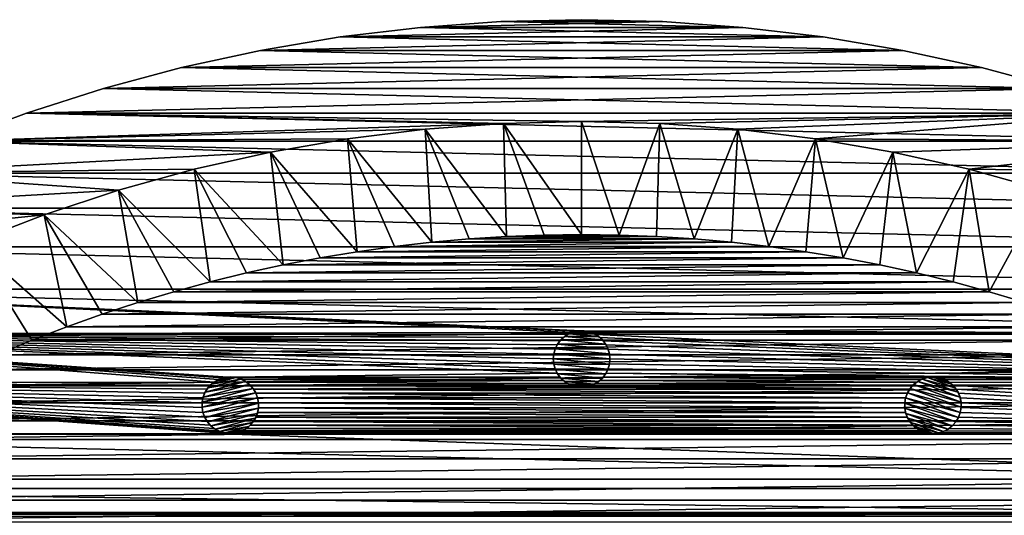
# Model space of a CAD drawing. Header units: metres. Extents: x -150 to 150, y -150 to 150.
# Tile 59 of 64: x -50 to 37, y 106 to 150. Entities that reach past the tile are written whole.
import ezdxf

# ---------------------------------------------------------------- set-up
doc = ezdxf.new("R2010")
doc.units = ezdxf.units.M
doc.layers.add('solid_P32600', color=7, linetype='CONTINUOUS')

msp = doc.modelspace()

# ---------------------------------------------------------------- linework, layer by layer
at = {"layer": 'solid_P32600'}
for points in [[(7.137652, 149.82988, 2), (-7.137652, 149.82988, 2), (-14.257286, 149.320877, 2)], [(-14.257286, 149.320877), (-14.257286, 149.320877, 2), (-7.137652, 149.82988, 2)], [(14.257286, 149.320877, 2), (7.137652, 149.82988, 2), (-14.257286, 149.320877, 2)], [(-7.137652, 149.82988), (-14.257286, 149.320877), (-7.137652, 149.82988, 2)], [(14.257286, 149.320877), (-14.257286, 149.320877), (-7.137652, 149.82988)], [(7.137652, 149.82988, 2), (0, 150, 2), (-7.137652, 149.82988, 2)], [(-7.137652, 149.82988), (-7.137652, 149.82988, 2), (0, 150, 2)], [(0, 150), (-7.137652, 149.82988), (0, 150, 2)], [(7.137652, 149.82988), (-7.137652, 149.82988), (0, 150)], [(14.257286, 149.320877), (-7.137652, 149.82988), (7.137652, 149.82988)], [(0, 150), (0, 150, 2), (7.137652, 149.82988, 2)], [(7.137652, 149.82988), (0, 150), (7.137652, 149.82988, 2)], [(7.137652, 149.82988), (7.137652, 149.82988, 2), (14.257286, 149.320877, 2)], [(14.257286, 149.320877), (7.137652, 149.82988), (14.257286, 149.320877, 2)], [(14.257286, 149.320877, 2), (-14.257286, 149.320877, 2), (-21.34824, 148.4729, 2)], [(-21.34824, 148.4729), (-21.34824, 148.4729, 2), (-14.257286, 149.320877, 2)], [(21.34824, 148.4729, 2), (14.257286, 149.320877, 2), (-21.34824, 148.4729, 2)], [(-14.257286, 149.320877), (-21.34824, 148.4729), (-14.257286, 149.320877, 2)], [(21.34824, 148.4729), (-21.34824, 148.4729), (-14.257286, 149.320877)], [(21.34824, 148.4729), (-14.257286, 149.320877), (14.257286, 149.320877)], [(14.257286, 149.320877), (14.257286, 149.320877, 2), (21.34824, 148.4729, 2)], [(21.34824, 148.4729), (14.257286, 149.320877), (21.34824, 148.4729, 2)], [(21.34824, 148.4729, 2), (-21.34824, 148.4729, 2), (-28.386127, 147.289536, 2)], [(-28.386127, 147.289536), (-28.386127, 147.289536, 2), (-21.34824, 148.4729, 2)], [(28.386127, 147.289536, 2), (21.34824, 148.4729, 2), (-28.386127, 147.289536, 2)], [(-21.34824, 148.4729), (-28.386127, 147.289536), (-21.34824, 148.4729, 2)], [(28.386127, 147.289536), (-28.386127, 147.289536), (-21.34824, 148.4729)], [(28.386127, 147.289536), (-21.34824, 148.4729), (21.34824, 148.4729)], [(21.34824, 148.4729), (21.34824, 148.4729, 2), (28.386127, 147.289536, 2)], [(28.386127, 147.289536), (21.34824, 148.4729), (28.386127, 147.289536, 2)], [(28.386127, 147.289536, 2), (-28.386127, 147.289536, 2), (-35.365265, 145.771255, 2)], [(-35.365265, 145.771255), (-35.365265, 145.771255, 2), (-28.386127, 147.289536, 2)], [(35.365265, 145.771255, 2), (28.386127, 147.289536, 2), (-35.365265, 145.771255, 2)], [(-28.386127, 147.289536), (-35.365265, 145.771255), (-28.386127, 147.289536, 2)], [(35.365265, 145.771255), (-35.365265, 145.771255), (-28.386127, 147.289536)], [(35.365265, 145.771255), (-28.386127, 147.289536), (28.386127, 147.289536)], [(28.386127, 147.289536), (28.386127, 147.289536, 2), (35.365265, 145.771255, 2)], [(35.365265, 145.771255), (28.386127, 147.289536), (35.365265, 145.771255, 2)], [(35.365265, 145.771255, 2), (-35.365265, 145.771255, 2), (-42.258408, 143.92424, 2)], [(-42.258408, 143.92424), (-42.258408, 143.92424, 2), (-35.365265, 145.771255, 2)], [(42.258408, 143.92424, 2), (35.365265, 145.771255, 2), (-42.258408, 143.92424, 2)], [(-35.365265, 145.771255), (-42.258408, 143.92424), (-35.365265, 145.771255, 2)], [(42.258408, 143.92424), (-42.258408, 143.92424), (-35.365265, 145.771255)], [(42.258408, 143.92424), (-35.365265, 145.771255), (35.365265, 145.771255)], [(35.365265, 145.771255), (35.365265, 145.771255, 2), (42.258408, 143.92424, 2)], [(42.258408, 143.92424), (35.365265, 145.771255), (42.258408, 143.92424, 2)], [(42.258408, 143.92424, 2), (-42.258408, 143.92424, 2), (-49.061657, 141.749542, 2)], [(-49.061657, 141.749542), (-49.061657, 141.749542, 2), (-42.258408, 143.92424, 2)], [(49.061657, 141.749542, 2), (42.258408, 143.92424, 2), (-49.061657, 141.749542, 2)], [(-42.258408, 143.92424), (-49.061657, 141.749542), (-42.258408, 143.92424, 2)], [(49.061657, 141.749542), (-49.061657, 141.749542), (-42.258408, 143.92424)], [(49.061657, 141.749542), (-42.258408, 143.92424), (42.258408, 143.92424)], [(-49.061657, 141.749542, 2), (-55.748329, 139.255417, 2), (-6.917855, 140.830185, 2)], [(-55.748329, 139.255417), (-55.748329, 139.255417, 2), (-49.061657, 141.749542, 2)], [(-49.061657, 141.749542), (-55.748329, 139.255417), (-49.061657, 141.749542, 2)], [(55.748329, 139.255417), (-55.748329, 139.255417), (-49.061657, 141.749542)], [(-49.061657, 141.749542, 2), (-6.917855, 140.830185, 2), (0, 140.999786, 2)], [(49.061657, 141.749542, 2), (-49.061657, 141.749542, 2), (0, 140.999786, 2)], [(55.748329, 139.255417), (-49.061657, 141.749542), (49.061657, 141.749542)], [(49.061657, 141.749542, 2), (0, 140.999786, 2), (6.917855, 140.830185, 2)], [(49.061657, 141.749542, 2), (6.917855, 140.830185, 2), (13.821163, 140.32077, 2)], [(49.061657, 141.749542, 2), (13.821163, 140.32077, 2), (20.687529, 139.47406, 2)], [(55.748329, 139.255417, 2), (49.061657, 141.749542, 2), (20.687529, 139.47406, 2)], [(-55.748329, 139.255417, 2), (-13.821163, 140.32077, 2), (-6.917855, 140.830185, 2)], [(-55.748329, 139.255417, 2), (-20.687529, 139.47406, 2), (-13.821163, 140.32077, 2)], [(-13.821163, 140.32077, 2), (-20.687529, 139.47406, 2), (-13.25362, 130.327576, 5)], [(-6.917855, 140.830185, 2), (-13.821163, 140.32077, 2), (-6.634491, 130.831894, 5)], [(-13.821163, 140.32077, 2), (-13.25362, 130.327576, 5), (-9.945638, 130.621735, 5)], [(-13.821163, 140.32077, 2), (-9.945638, 130.621735, 5), (-6.634491, 130.831894, 5)], [(0, 140.999786, 2), (-6.917855, 140.830185, 2), (0, 130.999741, 5)], [(-6.917855, 140.830185, 2), (-6.634491, 130.831894, 5), (-3.320379, 130.957779, 5)], [(-6.917855, 140.830185, 2), (-3.320379, 130.957779, 5), (0, 130.999741, 5)], [(0, 140.999786, 2), (0, 130.999741, 5), (3.320379, 130.957779, 5)], [(6.917855, 140.830185, 2), (0, 140.999786, 2), (3.320379, 130.957779, 5)], [(6.917855, 140.830185, 2), (3.320379, 130.957779, 5), (6.634491, 130.831894, 5)], [(6.917855, 140.830185, 2), (6.634491, 130.831894, 5), (9.945638, 130.621735, 5)], [(13.821163, 140.32077, 2), (6.917855, 140.830185, 2), (9.945638, 130.621735, 5)], [(13.821163, 140.32077, 2), (9.945638, 130.621735, 5), (13.25362, 130.327576, 5)], [(13.821163, 140.32077, 2), (13.25362, 130.327576, 5), (16.552084, 129.950012, 5)], [(20.687529, 139.47406, 2), (13.821163, 140.32077, 2), (16.552084, 129.950012, 5)], [(-55.748329, 139.255417, 2), (-27.509048, 138.290298, 2), (-20.687529, 139.47406, 2)], [(-20.687529, 139.47406, 2), (-27.509048, 138.290298, 2), (-19.835722, 129.489517, 5)], [(-20.687529, 139.47406, 2), (-19.835722, 129.489517, 5), (-16.552084, 129.950012, 5)], [(-20.687529, 139.47406, 2), (-16.552084, 129.950012, 5), (-13.25362, 130.327576, 5)], [(20.687529, 139.47406, 2), (16.552084, 129.950012, 5), (19.835722, 129.489517, 5)], [(20.687529, 139.47406, 2), (19.835722, 129.489517, 5), (23.109776, 128.945267, 5)], [(27.509048, 138.290298, 2), (20.687529, 139.47406, 2), (23.109776, 128.945267, 5)], [(55.748329, 139.255417, 2), (20.687529, 139.47406, 2), (27.509048, 138.290298, 2)], [(-55.748329, 139.255417, 2), (-62.313263, 136.444305, 2), (-27.509048, 138.290298, 2)], [(62.313263, 136.444305), (-62.313263, 136.444305), (-55.748329, 139.255417)], [(62.313263, 136.444305), (-55.748329, 139.255417), (55.748329, 139.255417)], [(55.748329, 139.255417, 2), (27.509048, 138.290298, 2), (34.258606, 136.774689, 2)], [(62.313263, 136.444305, 2), (55.748329, 139.255417, 2), (34.258606, 136.774689, 2)], [(-62.313263, 136.444305, 2), (-34.258606, 136.774689, 2), (-27.509048, 138.290298, 2)], [(-27.509048, 138.290298, 2), (-34.258606, 136.774689, 2), (-26.371174, 128.317978, 5)], [(-27.509048, 138.290298, 2), (-26.371174, 128.317978, 5), (-23.109776, 128.945267, 5)], [(-27.509048, 138.290298, 2), (-23.109776, 128.945267, 5), (-19.835722, 129.489517, 5)], [(27.509048, 138.290298, 2), (23.109776, 128.945267, 5), (26.371174, 128.317978, 5)], [(27.509048, 138.290298, 2), (26.371174, 128.317978, 5), (29.613651, 127.608864, 5)], [(34.258606, 136.774689, 2), (27.509048, 138.290298, 2), (29.613651, 127.608864, 5)], [(-62.313263, 136.444305, 2), (-40.931675, 134.928024, 2), (-34.258606, 136.774689, 2)], [(-34.258606, 136.774689, 2), (-40.931675, 134.928024, 2), (-32.83379, 126.818466, 5)], [(-34.258606, 136.774689, 2), (-32.83379, 126.818466, 5), (-29.613651, 127.608864, 5)], [(-34.258606, 136.774689, 2), (-29.613651, 127.608864, 5), (-26.371174, 128.317978, 5)], [(34.258606, 136.774689, 2), (29.613651, 127.608864, 5), (32.83379, 126.818466, 5)], [(34.258606, 136.774689, 2), (32.83379, 126.818466, 5), (36.03688, 125.945541, 5)], [(40.931675, 134.928024, 2), (34.258606, 136.774689, 2), (36.03688, 125.945541, 5)], [(62.313263, 136.444305, 2), (34.258606, 136.774689, 2), (40.931675, 134.928024, 2)], [(-62.313263, 136.444305, 2), (-68.733551, 133.325317, 2), (-40.931675, 134.928024, 2)], [(68.733551, 133.325317), (-68.733551, 133.325317), (-62.313263, 136.444305)], [(68.733551, 133.325317), (-62.313263, 136.444305), (62.313263, 136.444305)], [(-68.733551, 133.325317, 2), (-47.500198, 132.757996, 2), (-40.931675, 134.928024, 2)], [(-40.931675, 134.928024, 2), (-47.500198, 132.757996, 2), (-39.217995, 124.991608, 5)], [(-40.931675, 134.928024, 2), (-39.217995, 124.991608, 5), (-36.03688, 125.945541, 5)], [(-40.931675, 134.928024, 2), (-36.03688, 125.945541, 5), (-32.83379, 126.818466, 5)], [(40.931675, 134.928024, 2), (36.03688, 125.945541, 5), (39.217995, 124.991608, 5)], [(-68.733551, 133.325317, 2), (-75, 129.903809, 2), (-47.500198, 132.757996, 2)], [(75, 129.903809), (-75, 129.903809), (-68.733551, 133.325317)], [(75, 129.903809), (-68.733551, 133.325317), (68.733551, 133.325317)], [(-75, 129.903809, 2), (-53.959637, 130.266449, 2), (-47.500198, 132.757996, 2)], [(-47.500198, 132.757996, 2), (-53.959637, 130.266449, 2), (-45.495251, 122.846039, 5)], [(-47.500198, 132.757996, 2), (-45.495251, 122.846039, 5), (-42.37101, 123.958443, 5)], [(-47.500198, 132.757996, 2), (-42.37101, 123.958443, 5), (-39.217995, 124.991608, 5)], [(9.945638, 130.621735, 5), (-9.945638, 130.621735, 5), (-13.25362, 130.327576, 5)], [(13.25362, 130.327576, 5), (9.945638, 130.621735, 5), (-13.25362, 130.327576, 5)], [(6.634491, 130.831894, 5), (-6.634491, 130.831894, 5), (-9.945638, 130.621735, 5)], [(9.945638, 130.621735, 5), (6.634491, 130.831894, 5), (-9.945638, 130.621735, 5)], [(3.320379, 130.957779, 5), (-3.320379, 130.957779, 5), (-6.634491, 130.831894, 5)], [(6.634491, 130.831894, 5), (3.320379, 130.957779, 5), (-6.634491, 130.831894, 5)], [(3.320379, 130.957779, 5), (0, 130.999741, 5), (-3.320379, 130.957779, 5)], [(81.096329, 126.18766), (-81.096329, 126.18766), (-75, 129.903809)], [(81.096329, 126.18766), (-75, 129.903809), (75, 129.903809)], [(-53.959637, 130.266449, 2), (-51.662205, 120.382645, 5), (-48.594234, 121.653336, 5)], [(-53.959637, 130.266449, 2), (-48.594234, 121.653336, 5), (-45.495251, 122.846039, 5)], [(16.552084, 129.950012, 5), (-16.552084, 129.950012, 5), (-19.835722, 129.489517, 5)], [(19.835722, 129.489517, 5), (16.552084, 129.950012, 5), (-19.835722, 129.489517, 5)], [(13.25362, 130.327576, 5), (-13.25362, 130.327576, 5), (-16.552084, 129.950012, 5)], [(16.552084, 129.950012, 5), (13.25362, 130.327576, 5), (-16.552084, 129.950012, 5)], [(23.109776, 128.945267, 5), (-23.109776, 128.945267, 5), (-26.371174, 128.317978, 5)], [(26.371174, 128.317978, 5), (23.109776, 128.945267, 5), (-26.371174, 128.317978, 5)], [(19.835722, 129.489517, 5), (-19.835722, 129.489517, 5), (-23.109776, 128.945267, 5)], [(23.109776, 128.945267, 5), (19.835722, 129.489517, 5), (-23.109776, 128.945267, 5)], [(26.371174, 128.317978, 5), (-26.371174, 128.317978, 5), (-29.613651, 127.608864, 5)], [(29.613651, 127.608864, 5), (26.371174, 128.317978, 5), (-29.613651, 127.608864, 5)], [(29.613651, 127.608864, 5), (-29.613651, 127.608864, 5), (-32.83379, 126.818466, 5)], [(32.83379, 126.818466, 5), (29.613651, 127.608864, 5), (-32.83379, 126.818466, 5)], [(32.83379, 126.818466, 5), (-32.83379, 126.818466, 5), (-36.03688, 125.945541, 5)], [(36.03688, 125.945541, 5), (32.83379, 126.818466, 5), (-36.03688, 125.945541, 5)], [(-0.854756, 122.348419), (-87.007607, 122.187027), (-81.096329, 126.18766)], [(87.007607, 122.187027), (-81.096329, 126.18766), (81.096329, 126.18766)], [(0, 122.499138), (-81.096329, 126.18766), (87.007607, 122.187027)], [(-0.43412, 122.462021), (-0.854756, 122.348419), (-81.096329, 126.18766)], [(0, 122.499138), (-0.43412, 122.462021), (-81.096329, 126.18766)], [(36.03688, 125.945541, 5), (-36.03688, 125.945541, 5), (-39.217995, 124.991608, 5)], [(39.217995, 124.991608, 5), (36.03688, 125.945541, 5), (-39.217995, 124.991608, 5)], [(39.217995, 124.991608, 5), (-39.217995, 124.991608, 5), (-42.37101, 123.958443, 5)], [(42.37101, 123.958443, 5), (39.217995, 124.991608, 5), (-42.37101, 123.958443, 5)], [(42.37101, 123.958443, 5), (-42.37101, 123.958443, 5), (-45.495251, 122.846039, 5)], [(45.495251, 122.846039, 5), (42.37101, 123.958443, 5), (-45.495251, 122.846039, 5)], [(45.495251, 122.846039, 5), (-45.495251, 122.846039, 5), (-48.594234, 121.653336, 5)], [(48.594234, 121.653336, 5), (45.495251, 122.846039, 5), (-48.594234, 121.653336, 5)], [(-32.491734, 117.958275), (-92.724564, 117.907181), (-87.007607, 122.187027)], [(-0.854756, 122.348419), (-1.25, 122.165062), (-87.007607, 122.187027)], [(-32.11483, 118.176872), (-32.491734, 117.958275), (-87.007607, 122.187027)], [(-31.705111, 118.325081), (-32.11483, 118.176872), (-87.007607, 122.187027)], [(-31.276175, 118.401588), (-31.705111, 118.325081), (-87.007607, 122.187027)], [(-2.164318, 118.750427), (-31.276175, 118.401588), (-87.007607, 122.187027)], [(-2.460035, 120.440414), (-2.5, 120), (-87.007607, 122.187027)], [(-2.460035, 119.559586), (-87.007607, 122.187027), (-2.5, 120)], [(-2.349231, 120.855049), (-2.460035, 120.440414), (-87.007607, 122.187027)], [(-2.164318, 121.249573), (-2.349231, 120.855049), (-87.007607, 122.187027)], [(-1.915111, 121.606972), (-2.164318, 121.249573), (-87.007607, 122.187027)], [(-1.606416, 121.914452), (-1.915111, 121.606972), (-87.007607, 122.187027)], [(-1.25, 122.165062), (-1.606416, 121.914452), (-87.007607, 122.187027)], [(-2.349231, 119.144951), (-2.164318, 118.750427), (-87.007607, 122.187027)], [(-2.460035, 119.559586), (-2.349231, 119.144951), (-87.007607, 122.187027)], [(-1.845996, 121.685562, -2.5), (-1.915111, 121.606972), (-1.606416, 121.914452)], [(-1.845996, 121.685562, -2.5), (-1.606416, 121.914452), (-1.507266, 121.993095, -2.5)], [(-1.845996, 121.685562, -2.5), (-1.507266, 121.993095, -2.5), (1.845996, 121.685562, -2.5)], [(-1.507266, 121.993095, -2.5), (-1.606416, 121.914452), (-1.25, 122.165062)], [(-1.507266, 121.993095, -2.5), (-1.25, 122.165062), (-1.112003, 122.238556, -2.5)], [(-1.507266, 121.993095, -2.5), (-1.112003, 122.238556, -2.5), (1.507266, 121.993095, -2.5)], [(-1.507266, 121.993095, -2.5), (1.507266, 121.993095, -2.5), (1.845996, 121.685562, -2.5)], [(-1.112003, 122.238556, -2.5), (-1.25, 122.165062), (-0.854756, 122.348419)], [(-1.112003, 122.238556, -2.5), (-0.854756, 122.348419), (-0.685996, 122.403053, -2.5)], [(-1.112003, 122.238556, -2.5), (-0.685996, 122.403053, -2.5), (1.112003, 122.238556, -2.5)], [(-1.112003, 122.238556, -2.5), (1.112003, 122.238556, -2.5), (1.507266, 121.993095, -2.5)], [(-0.685996, 122.403053, -2.5), (-0.854756, 122.348419), (-0.43412, 122.462021)], [(-0.685996, 122.403053, -2.5), (-0.43412, 122.462021), (-0.228191, 122.488853, -2.5)], [(-0.685996, 122.403053, -2.5), (-0.228191, 122.488853, -2.5), (0.685996, 122.403053, -2.5)], [(-0.685996, 122.403053, -2.5), (0.685996, 122.403053, -2.5), (1.112003, 122.238556, -2.5)], [(-0.228191, 122.488853, -2.5), (-0.43412, 122.462021), (0, 122.499138)], [(-0.228191, 122.488853, -2.5), (0, 122.499138), (0.228191, 122.488853, -2.5)], [(-0.228191, 122.488853, -2.5), (0.228191, 122.488853, -2.5), (0.685996, 122.403053, -2.5)], [(0.43412, 122.462021), (0, 122.499138), (87.007607, 122.187027)], [(0.228191, 122.488853, -2.5), (0, 122.499138), (0.43412, 122.462021)], [(0.228191, 122.488853, -2.5), (0.43412, 122.462021), (0.685996, 122.403053, -2.5)], [(0.854756, 122.348419), (0.43412, 122.462021), (87.007607, 122.187027)], [(0.685996, 122.403053, -2.5), (0.43412, 122.462021), (0.854756, 122.348419)], [(0.685996, 122.403053, -2.5), (0.854756, 122.348419), (1.112003, 122.238556, -2.5)], [(1.25, 122.165062), (0.854756, 122.348419), (87.007607, 122.187027)], [(1.112003, 122.238556, -2.5), (0.854756, 122.348419), (1.25, 122.165062)], [(1.112003, 122.238556, -2.5), (1.25, 122.165062), (1.507266, 121.993095, -2.5)], [(1.25, 122.165062), (87.007607, 122.187027), (92.724564, 117.907181)], [(1.606416, 121.914452), (1.25, 122.165062), (92.724564, 117.907181)], [(1.507266, 121.993095, -2.5), (1.25, 122.165062), (1.606416, 121.914452)], [(1.507266, 121.993095, -2.5), (1.606416, 121.914452), (1.845996, 121.685562, -2.5)], [(1.915111, 121.606972), (1.606416, 121.914452), (92.724564, 117.907181)], [(1.845996, 121.685562, -2.5), (1.606416, 121.914452), (1.915111, 121.606972)], [(48.594234, 121.653336, 5), (-48.594234, 121.653336, 5), (-51.662205, 120.382645, 5)], [(51.662205, 120.382645, 5), (48.594234, 121.653336, 5), (-51.662205, 120.382645, 5)], [(-2.330627, 120.904465, -2.5), (-2.349231, 120.855049), (-2.164318, 121.249573)], [(-2.330627, 120.904465, -2.5), (-2.164318, 121.249573), (-2.125021, 121.314468, -2.5)], [(-2.330627, 120.904465, -2.5), (-2.125021, 121.314468, -2.5), (2.330627, 120.904465, -2.5)], [(-2.125021, 121.314468, -2.5), (-2.164318, 121.249573), (-1.915111, 121.606972)], [(-2.125021, 121.314468, -2.5), (-1.915111, 121.606972), (-1.845996, 121.685562, -2.5)], [(-2.125021, 121.314468, -2.5), (-1.845996, 121.685562, -2.5), (2.125021, 121.314468, -2.5)], [(-2.125021, 121.314468, -2.5), (2.125021, 121.314468, -2.5), (2.330627, 120.904465, -2.5)], [(-1.845996, 121.685562, -2.5), (1.845996, 121.685562, -2.5), (2.125021, 121.314468, -2.5)], [(1.845996, 121.685562, -2.5), (1.915111, 121.606972), (2.125021, 121.314468, -2.5)], [(2.164318, 121.249573), (1.915111, 121.606972), (92.724564, 117.907181)], [(2.125021, 121.314468, -2.5), (1.915111, 121.606972), (2.164318, 121.249573)], [(2.125021, 121.314468, -2.5), (2.164318, 121.249573), (2.330627, 120.904465, -2.5)], [(2.349231, 120.855049), (2.164318, 121.249573), (92.724564, 117.907181)], [(2.330627, 120.904465, -2.5), (2.164318, 121.249573), (2.349231, 120.855049)], [(51.662205, 120.382645, 5), (-51.662205, 120.382645, 5), (-54.693295, 119.036308, 5)], [(54.693295, 119.036308, 5), (51.662205, 120.382645, 5), (-54.693295, 119.036308, 5)], [(-2.454248, 120.468361, -2.5), (-2.5, 120, -2.5), (-2.460035, 120.440414)], [(-2.454248, 120.468361, -2.5), (2.5, 120, -2.5), (-2.5, 120, -2.5)], [(-2.5, 120, -2.5), (-2.5, 120), (-2.460035, 120.440414)], [(-2.454248, 120.468361, -2.5), (-2.460035, 120.440414), (-2.349231, 120.855049)], [(-2.454248, 120.468361, -2.5), (-2.349231, 120.855049), (-2.330627, 120.904465, -2.5)], [(-2.454248, 120.468361, -2.5), (-2.330627, 120.904465, -2.5), (2.454248, 120.468361, -2.5)], [(-2.454248, 120.468361, -2.5), (2.454248, 120.468361, -2.5), (2.5, 120, -2.5)], [(-2.330627, 120.904465, -2.5), (2.330627, 120.904465, -2.5), (2.454248, 120.468361, -2.5)], [(2.330627, 120.904465, -2.5), (2.349231, 120.855049), (2.454248, 120.468361, -2.5)], [(2.460035, 120.440414), (2.349231, 120.855049), (92.724564, 117.907181)], [(2.454248, 120.468361, -2.5), (2.349231, 120.855049), (2.460035, 120.440414)], [(2.454248, 120.468361, -2.5), (2.460035, 120.440414), (2.5, 120)], [(2.454248, 120.468361, -2.5), (2.5, 120), (2.5, 120, -2.5)], [(2.5, 120), (2.460035, 120.440414), (92.724564, 117.907181)], [(-2.454248, 119.531639, -2.5), (-2.460035, 119.559586), (-2.5, 120)], [(-2.454248, 119.531639, -2.5), (-2.5, 120), (-2.5, 120, -2.5)], [(2.454248, 119.531639, -2.5), (-2.454248, 119.531639, -2.5), (-2.5, 120, -2.5)], [(2.5, 120, -2.5), (2.454248, 119.531639, -2.5), (-2.5, 120, -2.5)], [(-2.454248, 119.531639, -2.5), (-2.349231, 119.144951), (-2.460035, 119.559586)], [(-2.330627, 119.095535, -2.5), (-2.349231, 119.144951), (-2.454248, 119.531639, -2.5)], [(2.330627, 119.095535, -2.5), (-2.330627, 119.095535, -2.5), (-2.454248, 119.531639, -2.5)], [(2.454248, 119.531639, -2.5), (2.330627, 119.095535, -2.5), (-2.454248, 119.531639, -2.5)], [(2.454248, 119.531639, -2.5), (2.349231, 119.144951), (2.330627, 119.095535, -2.5)], [(2.349231, 119.144951), (2.460035, 119.559586), (92.724564, 117.907181)], [(2.454248, 119.531639, -2.5), (2.460035, 119.559586), (2.349231, 119.144951)], [(2.5, 120, -2.5), (2.460035, 119.559586), (2.454248, 119.531639, -2.5)], [(2.460035, 119.559586), (2.5, 120), (92.724564, 117.907181)], [(2.5, 120, -2.5), (2.5, 120), (2.460035, 119.559586)], [(54.693295, 119.036308, 5), (-54.693295, 119.036308, 5), (-57.690098, 117.612961, 5)], [(57.690098, 117.612961, 5), (54.693295, 119.036308, 5), (-57.690098, 117.612961, 5)], [(-32.342865, 118.054726, -2.5), (-31.01762, 118.409821, -2.5), (-30.563553, 118.361183, -2.5)], [(-32.342865, 118.054726, -2.5), (-31.922863, 118.256081, -2.5), (-31.01762, 118.409821, -2.5)], [(-31.922863, 118.256081, -2.5), (-31.482031, 118.374207, -2.5), (-31.01762, 118.409821, -2.5)], [(-31.482031, 118.374207, -2.5), (-31.705111, 118.325081), (-31.276175, 118.401588)], [(-31.482031, 118.374207, -2.5), (-31.276175, 118.401588), (-31.01762, 118.409821, -2.5)], [(-2.164318, 118.750427), (-1.915111, 118.393028), (-31.276175, 118.401588)], [(-31.01762, 118.409821, -2.5), (-31.276175, 118.401588), (-30.840471, 118.400726)], [(-1.915111, 118.393028), (-30.840471, 118.400726), (-31.276175, 118.401588)], [(-31.01762, 118.409821, -2.5), (-30.840471, 118.400726), (-30.563553, 118.361183, -2.5)], [(-1.915111, 118.393028), (-30.411238, 118.325912), (-30.840471, 118.400726)], [(-30.563553, 118.361183, -2.5), (-30.840471, 118.400726), (-30.411238, 118.325912)], [(-1.915111, 118.393028), (-1.606416, 118.085548), (-30.411238, 118.325912)], [(-2.330627, 119.095535, -2.5), (-2.164318, 118.750427), (-2.349231, 119.144951)], [(-2.125021, 118.685532, -2.5), (-2.164318, 118.750427), (-2.330627, 119.095535, -2.5)], [(2.125021, 118.685532, -2.5), (-2.125021, 118.685532, -2.5), (-2.330627, 119.095535, -2.5)], [(2.330627, 119.095535, -2.5), (2.125021, 118.685532, -2.5), (-2.330627, 119.095535, -2.5)], [(-2.125021, 118.685532, -2.5), (-1.915111, 118.393028), (-2.164318, 118.750427)], [(-1.845996, 118.314438, -2.5), (-1.915111, 118.393028), (-2.125021, 118.685532, -2.5)], [(1.845996, 118.314438, -2.5), (-1.845996, 118.314438, -2.5), (-2.125021, 118.685532, -2.5)], [(2.125021, 118.685532, -2.5), (1.845996, 118.314438, -2.5), (-2.125021, 118.685532, -2.5)], [(-1.845996, 118.314438, -2.5), (-1.606416, 118.085548), (-1.915111, 118.393028)], [(30.002104, 118.176086), (1.606416, 118.085548), (1.915111, 118.393028)], [(1.845996, 118.314438, -2.5), (1.915111, 118.393028), (1.606416, 118.085548)], [(2.125021, 118.685532, -2.5), (1.915111, 118.393028), (1.845996, 118.314438, -2.5)], [(30.840471, 118.400726), (1.915111, 118.393028), (2.164318, 118.750427)], [(2.125021, 118.685532, -2.5), (2.164318, 118.750427), (1.915111, 118.393028)], [(30.840471, 118.400726), (30.411238, 118.325912), (1.915111, 118.393028)], [(30.411238, 118.325912), (30.002104, 118.176086), (1.915111, 118.393028)], [(2.330627, 119.095535, -2.5), (2.164318, 118.750427), (2.125021, 118.685532, -2.5)], [(2.164318, 118.750427), (2.349231, 119.144951), (92.724564, 117.907181)], [(2.330627, 119.095535, -2.5), (2.349231, 119.144951), (2.164318, 118.750427)], [(31.276175, 118.401588), (2.164318, 118.750427), (92.724564, 117.907181)], [(31.276175, 118.401588), (30.840471, 118.400726), (2.164318, 118.750427)], [(30.563553, 118.361183, -2.5), (30.411238, 118.325912), (30.840471, 118.400726)], [(30.563553, 118.361183, -2.5), (30.840471, 118.400726), (31.01762, 118.409821, -2.5)], [(30.563553, 118.361183, -2.5), (31.01762, 118.409821, -2.5), (32.711781, 117.785568, -2.5)], [(31.01762, 118.409821, -2.5), (30.840471, 118.400726), (31.276175, 118.401588)], [(31.01762, 118.409821, -2.5), (31.276175, 118.401588), (31.482031, 118.374207, -2.5)], [(31.01762, 118.409821, -2.5), (32.342865, 118.054726, -2.5), (32.711781, 117.785568, -2.5)], [(31.01762, 118.409821, -2.5), (31.482031, 118.374207, -2.5), (32.342865, 118.054726, -2.5)], [(31.705111, 118.325081), (31.276175, 118.401588), (92.724564, 117.907181)], [(31.482031, 118.374207, -2.5), (31.276175, 118.401588), (31.705111, 118.325081)], [(-31.2761, 113.421471), (-98.227875, 113.363411), (-92.724564, 117.907181)], [(-32.491734, 117.958275), (-32.826054, 117.678864), (-92.724564, 117.907181)], [(-33.548485, 115.699806), (-33.473099, 115.264053), (-92.724564, 117.907181)], [(-33.320507, 114.848984), (-92.724564, 117.907181), (-33.473099, 115.264053)], [(-33.548771, 116.12899), (-33.548485, 115.699806), (-92.724564, 117.907181)], [(-33.472267, 116.557922), (-33.548771, 116.12899), (-92.724564, 117.907181)], [(-33.324055, 116.967644), (-33.472267, 116.557922), (-92.724564, 117.907181)], [(-33.105461, 117.344543), (-33.324055, 116.967644), (-92.724564, 117.907181)], [(-32.826054, 117.678864), (-33.105461, 117.344543), (-92.724564, 117.907181)], [(-31.705334, 113.496284), (-31.2761, 113.421471), (-92.724564, 117.907181)], [(-32.114468, 113.646111), (-31.705334, 113.496284), (-92.724564, 117.907181)], [(-32.492226, 113.86322), (-32.114468, 113.646111), (-92.724564, 117.907181)], [(-32.825443, 114.143944), (-32.492226, 113.86322), (-92.724564, 117.907181)], [(-33.106167, 114.477158), (-32.825443, 114.143944), (-92.724564, 117.907181)], [(-33.320507, 114.848984), (-33.106167, 114.477158), (-92.724564, 117.907181)], [(57.690098, 117.612961, 5), (-57.690098, 117.612961, 5), (-60.652912, 116.112701, 5)], [(60.652912, 116.112701, 5), (57.690098, 117.612961, 5), (-60.652912, 116.112701, 5)], [(-33.451107, 116.630783, -2.5), (-29.345882, 117.730774, -2.5), (-29.041164, 117.387955, -2.5)], [(-33.451107, 116.630783, -2.5), (-33.277637, 117.061447, -2.5), (-29.345882, 117.730774, -2.5)], [(-33.277637, 117.061447, -2.5), (-29.711447, 118.017006, -2.5), (-29.345882, 117.730774, -2.5)], [(-33.277637, 117.061447, -2.5), (-33.030041, 117.446167, -2.5), (-29.711447, 118.017006, -2.5)], [(-33.030041, 117.446167, -2.5), (-33.105461, 117.344543), (-32.826054, 117.678864)], [(-33.030041, 117.446167, -2.5), (-30.118229, 118.226387, -2.5), (-29.711447, 118.017006, -2.5)], [(-33.030041, 117.446167, -2.5), (-32.711781, 117.785568, -2.5), (-30.118229, 118.226387, -2.5)], [(-33.030041, 117.446167, -2.5), (-32.826054, 117.678864), (-32.711781, 117.785568, -2.5)], [(-32.711781, 117.785568, -2.5), (-32.826054, 117.678864), (-32.491734, 117.958275)], [(-32.711781, 117.785568, -2.5), (-30.563553, 118.361183, -2.5), (-30.118229, 118.226387, -2.5)], [(-32.711781, 117.785568, -2.5), (-32.342865, 118.054726, -2.5), (-30.563553, 118.361183, -2.5)], [(-32.711781, 117.785568, -2.5), (-32.491734, 117.958275), (-32.342865, 118.054726, -2.5)], [(-32.342865, 118.054726, -2.5), (-32.491734, 117.958275), (-32.11483, 118.176872)], [(-32.342865, 118.054726, -2.5), (-32.11483, 118.176872), (-31.922863, 118.256081, -2.5)], [(-31.922863, 118.256081, -2.5), (-32.11483, 118.176872), (-31.705111, 118.325081)], [(-31.922863, 118.256081, -2.5), (-31.705111, 118.325081), (-31.482031, 118.374207, -2.5)], [(-30.563553, 118.361183, -2.5), (-30.411238, 118.325912), (-30.118229, 118.226387, -2.5)], [(-1.606416, 118.085548), (-30.002104, 118.176086), (-30.411238, 118.325912)], [(-30.118229, 118.226387, -2.5), (-30.411238, 118.325912), (-30.002104, 118.176086)], [(-30.118229, 118.226387, -2.5), (-30.002104, 118.176086), (-29.711447, 118.017006, -2.5)], [(-1.606416, 118.085548), (-29.624344, 117.958977), (-30.002104, 118.176086)], [(-29.711447, 118.017006, -2.5), (-30.002104, 118.176086), (-29.624344, 117.958977)], [(-29.711447, 118.017006, -2.5), (-29.624344, 117.958977), (-29.345882, 117.730774, -2.5)], [(-1.606416, 118.085548), (-1.25, 117.834938), (-29.624344, 117.958977)], [(-1.25, 117.834938), (-29.291128, 117.678261), (-29.624344, 117.958977)], [(-29.345882, 117.730774, -2.5), (-29.624344, 117.958977), (-29.291128, 117.678261)], [(-29.345882, 117.730774, -2.5), (-29.291128, 117.678261), (-29.041164, 117.387955, -2.5)], [(-1.25, 117.834938), (-0.854756, 117.651581), (-29.291128, 117.678261)], [(0, 117.500862), (-29.010405, 117.345039), (-29.291128, 117.678261)], [(-29.041164, 117.387955, -2.5), (-29.291128, 117.678261), (-29.010405, 117.345039)], [(-0.43412, 117.537979), (0, 117.500862), (-29.291128, 117.678261)], [(-0.854756, 117.651581), (-0.43412, 117.537979), (-29.291128, 117.678261)], [(-1.507266, 118.006905, -2.5), (-1.606416, 118.085548), (-1.845996, 118.314438, -2.5)], [(1.507266, 118.006905, -2.5), (-1.507266, 118.006905, -2.5), (-1.845996, 118.314438, -2.5)], [(1.845996, 118.314438, -2.5), (1.507266, 118.006905, -2.5), (-1.845996, 118.314438, -2.5)], [(-1.507266, 118.006905, -2.5), (-1.25, 117.834938), (-1.606416, 118.085548)], [(-1.112003, 117.761444, -2.5), (-1.25, 117.834938), (-1.507266, 118.006905, -2.5)], [(1.112003, 117.761444, -2.5), (-1.112003, 117.761444, -2.5), (-1.507266, 118.006905, -2.5)], [(1.507266, 118.006905, -2.5), (1.112003, 117.761444, -2.5), (-1.507266, 118.006905, -2.5)], [(-1.112003, 117.761444, -2.5), (-0.854756, 117.651581), (-1.25, 117.834938)], [(-0.685996, 117.596947, -2.5), (-0.854756, 117.651581), (-1.112003, 117.761444, -2.5)], [(0.685996, 117.596947, -2.5), (-0.685996, 117.596947, -2.5), (-1.112003, 117.761444, -2.5)], [(1.112003, 117.761444, -2.5), (0.685996, 117.596947, -2.5), (-1.112003, 117.761444, -2.5)], [(-0.685996, 117.596947, -2.5), (-0.43412, 117.537979), (-0.854756, 117.651581)], [(-0.228191, 117.511147, -2.5), (-0.43412, 117.537979), (-0.685996, 117.596947, -2.5)], [(0.228191, 117.511147, -2.5), (-0.228191, 117.511147, -2.5), (-0.685996, 117.596947, -2.5)], [(0.685996, 117.596947, -2.5), (0.228191, 117.511147, -2.5), (-0.685996, 117.596947, -2.5)], [(-0.228191, 117.511147, -2.5), (0, 117.500862), (-0.43412, 117.537979)], [(0.228191, 117.511147, -2.5), (0, 117.500862), (-0.228191, 117.511147, -2.5)], [(29.010405, 117.345039), (0, 117.500862), (0.43412, 117.537979)], [(0.228191, 117.511147, -2.5), (0.43412, 117.537979), (0, 117.500862)], [(0.685996, 117.596947, -2.5), (0.43412, 117.537979), (0.228191, 117.511147, -2.5)], [(29.010405, 117.345039), (0.43412, 117.537979), (0.854756, 117.651581)], [(0.685996, 117.596947, -2.5), (0.854756, 117.651581), (0.43412, 117.537979)], [(1.112003, 117.761444, -2.5), (0.854756, 117.651581), (0.685996, 117.596947, -2.5)], [(29.291128, 117.678261), (0.854756, 117.651581), (1.25, 117.834938)], [(1.112003, 117.761444, -2.5), (1.25, 117.834938), (0.854756, 117.651581)], [(29.291128, 117.678261), (29.010405, 117.345039), (0.854756, 117.651581)], [(1.507266, 118.006905, -2.5), (1.25, 117.834938), (1.112003, 117.761444, -2.5)], [(29.624344, 117.958977), (1.25, 117.834938), (1.606416, 118.085548)], [(1.507266, 118.006905, -2.5), (1.606416, 118.085548), (1.25, 117.834938)], [(29.624344, 117.958977), (29.291128, 117.678261), (1.25, 117.834938)], [(1.845996, 118.314438, -2.5), (1.606416, 118.085548), (1.507266, 118.006905, -2.5)], [(30.002104, 118.176086), (29.624344, 117.958977), (1.606416, 118.085548)], [(29.041164, 117.387955, -2.5), (29.010405, 117.345039), (29.291128, 117.678261)], [(29.041164, 117.387955, -2.5), (29.291128, 117.678261), (29.345882, 117.730774, -2.5)], [(29.041164, 117.387955, -2.5), (29.345882, 117.730774, -2.5), (33.543591, 116.181534, -2.5)], [(29.345882, 117.730774, -2.5), (29.291128, 117.678261), (29.624344, 117.958977)], [(29.345882, 117.730774, -2.5), (29.624344, 117.958977), (29.711447, 118.017006, -2.5)], [(29.345882, 117.730774, -2.5), (29.711447, 118.017006, -2.5), (33.451107, 116.630783, -2.5)], [(29.345882, 117.730774, -2.5), (33.451107, 116.630783, -2.5), (33.543591, 116.181534, -2.5)], [(29.711447, 118.017006, -2.5), (29.624344, 117.958977), (30.002104, 118.176086)], [(29.711447, 118.017006, -2.5), (30.002104, 118.176086), (30.118229, 118.226387, -2.5)], [(29.711447, 118.017006, -2.5), (30.118229, 118.226387, -2.5), (33.277637, 117.061447, -2.5)], [(29.711447, 118.017006, -2.5), (33.277637, 117.061447, -2.5), (33.451107, 116.630783, -2.5)], [(30.118229, 118.226387, -2.5), (30.002104, 118.176086), (30.411238, 118.325912)], [(30.118229, 118.226387, -2.5), (30.411238, 118.325912), (30.563553, 118.361183, -2.5)], [(30.118229, 118.226387, -2.5), (30.563553, 118.361183, -2.5), (33.030041, 117.446167, -2.5)], [(30.118229, 118.226387, -2.5), (33.030041, 117.446167, -2.5), (33.277637, 117.061447, -2.5)], [(30.563553, 118.361183, -2.5), (32.711781, 117.785568, -2.5), (33.030041, 117.446167, -2.5)], [(31.482031, 118.374207, -2.5), (31.705111, 118.325081), (31.922863, 118.256081, -2.5)], [(31.482031, 118.374207, -2.5), (31.922863, 118.256081, -2.5), (32.342865, 118.054726, -2.5)], [(32.11483, 118.176872), (31.705111, 118.325081), (92.724564, 117.907181)], [(31.922863, 118.256081, -2.5), (31.705111, 118.325081), (32.11483, 118.176872)], [(31.922863, 118.256081, -2.5), (32.11483, 118.176872), (32.342865, 118.054726, -2.5)], [(32.491734, 117.958275), (32.11483, 118.176872), (92.724564, 117.907181)], [(32.342865, 118.054726, -2.5), (32.11483, 118.176872), (32.491734, 117.958275)], [(32.342865, 118.054726, -2.5), (32.491734, 117.958275), (32.711781, 117.785568, -2.5)], [(32.826054, 117.678864), (32.491734, 117.958275), (92.724564, 117.907181)], [(32.711781, 117.785568, -2.5), (32.491734, 117.958275), (32.826054, 117.678864)], [(32.711781, 117.785568, -2.5), (32.826054, 117.678864), (33.030041, 117.446167, -2.5)], [(32.826054, 117.678864), (92.724564, 117.907181), (98.227875, 113.363411)], [(33.105461, 117.344543), (32.826054, 117.678864), (98.227875, 113.363411)], [(33.030041, 117.446167, -2.5), (32.826054, 117.678864), (33.105461, 117.344543)], [(-33.550129, 115.728294, -2.5), (-28.808884, 116.998703, -2.5), (-28.643471, 116.558144, -2.5)], [(-33.550129, 115.728294, -2.5), (-33.543591, 116.181534, -2.5), (-28.808884, 116.998703, -2.5)], [(-33.543591, 116.181534, -2.5), (-29.041164, 117.387955, -2.5), (-28.808884, 116.998703, -2.5)], [(-33.543591, 116.181534, -2.5), (-33.451107, 116.630783, -2.5), (-29.041164, 117.387955, -2.5)], [(-33.451107, 116.630783, -2.5), (-33.472267, 116.557922), (-33.324055, 116.967644)], [(-33.451107, 116.630783, -2.5), (-33.324055, 116.967644), (-33.277637, 117.061447, -2.5)], [(-33.277637, 117.061447, -2.5), (-33.324055, 116.967644), (-33.105461, 117.344543)], [(-33.277637, 117.061447, -2.5), (-33.105461, 117.344543), (-33.030041, 117.446167, -2.5)], [(-29.041164, 117.387955, -2.5), (-29.010405, 117.345039), (-28.808884, 116.998703, -2.5)], [(29.010405, 117.345039), (-29.010405, 117.345039), (0, 117.500862)], [(28.796062, 116.973213), (-28.796062, 116.973213), (-29.010405, 117.345039)], [(-28.808884, 116.998703, -2.5), (-29.010405, 117.345039), (-28.796062, 116.973213)], [(29.010405, 117.345039), (28.796062, 116.973213), (-29.010405, 117.345039)], [(-28.808884, 116.998703, -2.5), (-28.796062, 116.973213), (-28.643471, 116.558144)], [(-28.808884, 116.998703, -2.5), (-28.643471, 116.558144), (-28.643471, 116.558144, -2.5)], [(28.643471, 116.558144), (-28.643471, 116.558144), (-28.796062, 116.973213)], [(28.796062, 116.973213), (28.643471, 116.558144), (-28.796062, 116.973213)], [(28.808884, 116.998703, -2.5), (28.643471, 116.558144, -2.5), (28.796062, 116.973213)], [(28.808884, 116.998703, -2.5), (33.473099, 115.264053, -2.5), (28.643471, 116.558144, -2.5)], [(28.643471, 116.558144, -2.5), (28.643471, 116.558144), (28.796062, 116.973213)], [(28.808884, 116.998703, -2.5), (28.796062, 116.973213), (29.010405, 117.345039)], [(28.808884, 116.998703, -2.5), (29.010405, 117.345039), (29.041164, 117.387955, -2.5)], [(28.808884, 116.998703, -2.5), (29.041164, 117.387955, -2.5), (33.550129, 115.728294, -2.5)], [(28.808884, 116.998703, -2.5), (33.550129, 115.728294, -2.5), (33.473099, 115.264053, -2.5)], [(29.041164, 117.387955, -2.5), (33.543591, 116.181534, -2.5), (33.550129, 115.728294, -2.5)], [(33.030041, 117.446167, -2.5), (33.105461, 117.344543), (33.277637, 117.061447, -2.5)], [(33.324055, 116.967644), (33.105461, 117.344543), (98.227875, 113.363411)], [(33.277637, 117.061447, -2.5), (33.105461, 117.344543), (33.324055, 116.967644)], [(33.277637, 117.061447, -2.5), (33.324055, 116.967644), (33.451107, 116.630783, -2.5)], [(33.472267, 116.557922), (33.324055, 116.967644), (98.227875, 113.363411)], [(33.451107, 116.630783, -2.5), (33.324055, 116.967644), (33.472267, 116.557922)], [(60.652912, 116.112701, 5), (-60.652912, 116.112701, 5), (-63.576065, 114.538467, 5)], [(63.576065, 114.538467, 5), (60.652912, 116.112701, 5), (-63.576065, 114.538467, 5)], [(-33.550129, 115.728294, -2.5), (-28.643471, 116.558144, -2.5), (-33.473099, 115.264053, -2.5)], [(-33.550129, 115.728294, -2.5), (-33.548771, 116.12899), (-33.543591, 116.181534, -2.5)], [(-33.550129, 115.728294, -2.5), (-33.548485, 115.699806), (-33.548771, 116.12899)], [(-33.543591, 116.181534, -2.5), (-33.548771, 116.12899), (-33.472267, 116.557922)], [(-33.543591, 116.181534, -2.5), (-33.472267, 116.557922), (-33.451107, 116.630783, -2.5)], [(-28.643471, 116.558144, -2.5), (-28.566442, 116.093903, -2.5), (-33.473099, 115.264053, -2.5)], [(-28.566442, 116.093903, -2.5), (-33.307686, 114.823494, -2.5), (-33.473099, 115.264053, -2.5)], [(-28.566442, 116.093903, -2.5), (-28.572981, 115.640663, -2.5), (-33.307686, 114.823494, -2.5)], [(28.568087, 116.122391), (-28.568087, 116.122391), (-28.643471, 116.558144)], [(-28.643471, 116.558144, -2.5), (-28.643471, 116.558144), (-28.568087, 116.122391)], [(28.568087, 116.122391), (-28.643471, 116.558144), (28.643471, 116.558144)], [(-28.643471, 116.558144, -2.5), (-28.568087, 116.122391), (-28.566442, 116.093903, -2.5)], [(-28.566442, 116.093903, -2.5), (-28.567799, 115.693207), (-28.572981, 115.640663, -2.5)], [(28.567799, 115.693207), (-28.567799, 115.693207), (-28.568087, 116.122391)], [(-28.566442, 116.093903, -2.5), (-28.568087, 116.122391), (-28.567799, 115.693207)], [(28.568087, 116.122391), (28.567799, 115.693207), (-28.568087, 116.122391)], [(28.566442, 116.093903, -2.5), (28.568087, 116.122391), (28.643471, 116.558144)], [(28.566442, 116.093903, -2.5), (28.643471, 116.558144), (28.643471, 116.558144, -2.5)], [(33.307686, 114.823494, -2.5), (28.566442, 116.093903, -2.5), (28.643471, 116.558144, -2.5)], [(28.566442, 116.093903, -2.5), (28.567799, 115.693207), (28.568087, 116.122391)], [(28.572981, 115.640663, -2.5), (28.567799, 115.693207), (28.566442, 116.093903, -2.5)], [(33.075405, 114.434242, -2.5), (28.572981, 115.640663, -2.5), (28.566442, 116.093903, -2.5)], [(33.307686, 114.823494, -2.5), (33.075405, 114.434242, -2.5), (28.566442, 116.093903, -2.5)], [(33.473099, 115.264053, -2.5), (33.307686, 114.823494, -2.5), (28.643471, 116.558144, -2.5)], [(33.451107, 116.630783, -2.5), (33.472267, 116.557922), (33.543591, 116.181534, -2.5)], [(33.548771, 116.12899), (33.472267, 116.557922), (98.227875, 113.363411)], [(33.543591, 116.181534, -2.5), (33.472267, 116.557922), (33.548771, 116.12899)], [(33.543591, 116.181534, -2.5), (33.548771, 116.12899), (33.550129, 115.728294, -2.5)], [(33.548485, 115.699806), (33.548771, 116.12899), (98.227875, 113.363411)], [(33.550129, 115.728294, -2.5), (33.548771, 116.12899), (33.548485, 115.699806)], [(-33.550129, 115.728294, -2.5), (-33.473099, 115.264053, -2.5), (-33.548485, 115.699806)], [(-33.473099, 115.264053, -2.5), (-33.473099, 115.264053), (-33.548485, 115.699806)], [(-33.307686, 114.823494, -2.5), (-33.320507, 114.848984), (-33.473099, 115.264053)], [(-33.307686, 114.823494, -2.5), (-33.473099, 115.264053), (-33.473099, 115.264053, -2.5)], [(-28.572981, 115.640663, -2.5), (-33.075405, 114.434242, -2.5), (-33.307686, 114.823494, -2.5)], [(-28.572981, 115.640663, -2.5), (-28.665462, 115.191414, -2.5), (-33.075405, 114.434242, -2.5)], [(-28.665462, 115.191414, -2.5), (-32.770687, 114.091423, -2.5), (-33.075405, 114.434242, -2.5)], [(-28.665462, 115.191414, -2.5), (-28.838934, 114.76075, -2.5), (-32.770687, 114.091423, -2.5)], [(-28.665462, 115.191414, -2.5), (-28.792517, 114.854553), (-28.838934, 114.76075, -2.5)], [(28.792517, 114.854553), (-28.792517, 114.854553), (-28.644302, 115.264275)], [(-28.665462, 115.191414, -2.5), (-28.644302, 115.264275), (-28.792517, 114.854553)], [(-28.572981, 115.640663, -2.5), (-28.644302, 115.264275), (-28.665462, 115.191414, -2.5)], [(28.644302, 115.264275), (-28.644302, 115.264275), (-28.567799, 115.693207)], [(-28.572981, 115.640663, -2.5), (-28.567799, 115.693207), (-28.644302, 115.264275)], [(28.644302, 115.264275), (28.792517, 114.854553), (-28.644302, 115.264275)], [(28.567799, 115.693207), (28.644302, 115.264275), (-28.567799, 115.693207)], [(28.572981, 115.640663, -2.5), (28.644302, 115.264275), (28.567799, 115.693207)], [(28.665462, 115.191414, -2.5), (28.644302, 115.264275), (28.572981, 115.640663, -2.5)], [(32.770687, 114.091423, -2.5), (28.665462, 115.191414, -2.5), (28.572981, 115.640663, -2.5)], [(33.075405, 114.434242, -2.5), (32.770687, 114.091423, -2.5), (28.572981, 115.640663, -2.5)], [(28.665462, 115.191414, -2.5), (28.792517, 114.854553), (28.644302, 115.264275)], [(28.838934, 114.76075, -2.5), (28.792517, 114.854553), (28.665462, 115.191414, -2.5)], [(32.405125, 113.805191, -2.5), (28.838934, 114.76075, -2.5), (28.665462, 115.191414, -2.5)], [(32.770687, 114.091423, -2.5), (32.405125, 113.805191, -2.5), (28.665462, 115.191414, -2.5)], [(33.473099, 115.264053, -2.5), (33.320507, 114.848984), (33.307686, 114.823494, -2.5)], [(33.320507, 114.848984), (33.473099, 115.264053), (98.227875, 113.363411)], [(33.473099, 115.264053, -2.5), (33.473099, 115.264053), (33.320507, 114.848984)], [(33.550129, 115.728294, -2.5), (33.548485, 115.699806), (33.473099, 115.264053)], [(33.550129, 115.728294, -2.5), (33.473099, 115.264053), (33.473099, 115.264053, -2.5)], [(33.473099, 115.264053), (33.548485, 115.699806), (98.227875, 113.363411)], [(63.576065, 114.538467, 5), (-63.576065, 114.538467, 5), (-66.454659, 112.892746, 5)], [(66.454659, 112.892746, 5), (63.576065, 114.538467, 5), (-66.454659, 112.892746, 5)], [(-33.307686, 114.823494, -2.5), (-33.106167, 114.477158), (-33.320507, 114.848984)], [(-33.075405, 114.434242, -2.5), (-33.106167, 114.477158), (-33.307686, 114.823494, -2.5)], [(-33.075405, 114.434242, -2.5), (-32.825443, 114.143944), (-33.106167, 114.477158)], [(-32.770687, 114.091423, -2.5), (-32.825443, 114.143944), (-33.075405, 114.434242, -2.5)], [(-32.770687, 114.091423, -2.5), (-32.492226, 113.86322), (-32.825443, 114.143944)], [(-28.838934, 114.76075, -2.5), (-32.405125, 113.805191, -2.5), (-32.770687, 114.091423, -2.5)], [(-32.405125, 113.805191, -2.5), (-32.492226, 113.86322), (-32.770687, 114.091423, -2.5)], [(-28.838934, 114.76075, -2.5), (-29.086529, 114.37603, -2.5), (-32.405125, 113.805191, -2.5)], [(-29.086529, 114.37603, -2.5), (-31.998343, 113.59581, -2.5), (-32.405125, 113.805191, -2.5)], [(-29.086529, 114.37603, -2.5), (-29.404791, 114.036629, -2.5), (-31.998343, 113.59581, -2.5)], [(-29.404791, 114.036629, -2.5), (-31.553017, 113.461014, -2.5), (-31.998343, 113.59581, -2.5)], [(-29.404791, 114.036629, -2.5), (-29.773706, 113.767471, -2.5), (-31.553017, 113.461014, -2.5)], [(-29.404791, 114.036629, -2.5), (-29.624838, 113.863922), (-29.773706, 113.767471, -2.5)], [(29.624838, 113.863922), (-29.624838, 113.863922), (-29.290518, 114.143333)], [(-29.404791, 114.036629, -2.5), (-29.290518, 114.143333), (-29.624838, 113.863922)], [(-29.086529, 114.37603, -2.5), (-29.290518, 114.143333), (-29.404791, 114.036629, -2.5)], [(29.290518, 114.143333), (-29.290518, 114.143333), (-29.01111, 114.477654)], [(-29.086529, 114.37603, -2.5), (-29.01111, 114.477654), (-29.290518, 114.143333)], [(29.290518, 114.143333), (29.624838, 113.863922), (-29.290518, 114.143333)], [(-28.838934, 114.76075, -2.5), (-29.01111, 114.477654), (-29.086529, 114.37603, -2.5)], [(29.01111, 114.477654), (-29.01111, 114.477654), (-28.792517, 114.854553)], [(-28.838934, 114.76075, -2.5), (-28.792517, 114.854553), (-29.01111, 114.477654)], [(29.01111, 114.477654), (29.290518, 114.143333), (-29.01111, 114.477654)], [(28.792517, 114.854553), (29.01111, 114.477654), (-28.792517, 114.854553)], [(28.838934, 114.76075, -2.5), (29.01111, 114.477654), (28.792517, 114.854553)], [(29.086529, 114.37603, -2.5), (29.01111, 114.477654), (28.838934, 114.76075, -2.5)], [(31.998343, 113.59581, -2.5), (29.086529, 114.37603, -2.5), (28.838934, 114.76075, -2.5)], [(32.405125, 113.805191, -2.5), (31.998343, 113.59581, -2.5), (28.838934, 114.76075, -2.5)], [(29.086529, 114.37603, -2.5), (29.290518, 114.143333), (29.01111, 114.477654)], [(29.404791, 114.036629, -2.5), (29.290518, 114.143333), (29.086529, 114.37603, -2.5)], [(31.553017, 113.461014, -2.5), (29.404791, 114.036629, -2.5), (29.086529, 114.37603, -2.5)], [(31.998343, 113.59581, -2.5), (31.553017, 113.461014, -2.5), (29.086529, 114.37603, -2.5)], [(29.404791, 114.036629, -2.5), (29.624838, 113.863922), (29.290518, 114.143333)], [(29.773706, 113.767471, -2.5), (29.624838, 113.863922), (29.404791, 114.036629, -2.5)], [(31.098949, 113.412376, -2.5), (29.773706, 113.767471, -2.5), (29.404791, 114.036629, -2.5)], [(31.553017, 113.461014, -2.5), (31.098949, 113.412376, -2.5), (29.404791, 114.036629, -2.5)], [(32.770687, 114.091423, -2.5), (32.492226, 113.86322), (32.405125, 113.805191, -2.5)], [(32.492226, 113.86322), (32.825443, 114.143944), (98.227875, 113.363411)], [(32.770687, 114.091423, -2.5), (32.825443, 114.143944), (32.492226, 113.86322)], [(33.075405, 114.434242, -2.5), (32.825443, 114.143944), (32.770687, 114.091423, -2.5)], [(32.825443, 114.143944), (33.106167, 114.477158), (98.227875, 113.363411)], [(33.075405, 114.434242, -2.5), (33.106167, 114.477158), (32.825443, 114.143944)], [(33.307686, 114.823494, -2.5), (33.106167, 114.477158), (33.075405, 114.434242, -2.5)], [(33.106167, 114.477158), (33.320507, 114.848984), (98.227875, 113.363411)], [(33.307686, 114.823494, -2.5), (33.320507, 114.848984), (33.106167, 114.477158)], [(103.512848, 108.558975), (-103.512848, 108.558975), (-98.227875, 113.363411)], [(-31.2761, 113.421471), (-30.840397, 113.420616), (-98.227875, 113.363411)], [(-30.840397, 113.363411), (-98.227875, 113.363411), (-30.840397, 113.420616)], [(103.512848, 108.558975), (-98.227875, 113.363411), (-30.840397, 113.363411)], [(-32.405125, 113.805191, -2.5), (-32.114468, 113.646111), (-32.492226, 113.86322)], [(-31.998343, 113.59581, -2.5), (-32.114468, 113.646111), (-32.405125, 113.805191, -2.5)], [(-31.998343, 113.59581, -2.5), (-31.705334, 113.496284), (-32.114468, 113.646111)], [(-31.553017, 113.461014, -2.5), (-31.705334, 113.496284), (-31.998343, 113.59581, -2.5)], [(-31.553017, 113.461014, -2.5), (-31.2761, 113.421471), (-31.705334, 113.496284)], [(-29.773706, 113.767471, -2.5), (-31.098949, 113.412376, -2.5), (-31.553017, 113.461014, -2.5)], [(-31.098949, 113.412376, -2.5), (-31.2761, 113.421471), (-31.553017, 113.461014, -2.5)], [(-31.098949, 113.412376, -2.5), (-30.840397, 113.420616), (-31.2761, 113.421471)], [(-29.773706, 113.767471, -2.5), (-30.193708, 113.566116, -2.5), (-31.098949, 113.412376, -2.5)], [(-30.193708, 113.566116, -2.5), (-30.634539, 113.44799, -2.5), (-31.098949, 113.412376, -2.5)], [(-30.634539, 113.44799, -2.5), (-30.840397, 113.420616), (-31.098949, 113.412376, -2.5)], [(30.840397, 113.420616), (-30.840397, 113.420616), (-30.411461, 113.497116)], [(-30.634539, 113.44799, -2.5), (-30.411461, 113.497116), (-30.840397, 113.420616)], [(-30.840397, 113.363411), (-30.840397, 113.420616), (30.840397, 113.420616)], [(30.840397, 113.420616), (98.227875, 113.363411), (-30.840397, 113.363411)], [(-30.840397, 113.363411), (98.227875, 113.363411), (103.512848, 108.558975)], [(-30.193708, 113.566116, -2.5), (-30.411461, 113.497116), (-30.634539, 113.44799, -2.5)], [(30.411461, 113.497116), (-30.411461, 113.497116), (-30.00174, 113.645332)], [(-30.193708, 113.566116, -2.5), (-30.00174, 113.645332), (-30.411461, 113.497116)], [(30.411461, 113.497116), (30.840397, 113.420616), (-30.411461, 113.497116)], [(-29.773706, 113.767471, -2.5), (-30.00174, 113.645332), (-30.193708, 113.566116, -2.5)], [(30.00174, 113.645332), (-30.00174, 113.645332), (-29.624838, 113.863922)], [(-29.773706, 113.767471, -2.5), (-29.624838, 113.863922), (-30.00174, 113.645332)], [(30.00174, 113.645332), (30.411461, 113.497116), (-30.00174, 113.645332)], [(29.624838, 113.863922), (30.00174, 113.645332), (-29.624838, 113.863922)], [(29.773706, 113.767471, -2.5), (30.00174, 113.645332), (29.624838, 113.863922)], [(30.193708, 113.566116, -2.5), (30.00174, 113.645332), (29.773706, 113.767471, -2.5)], [(30.634539, 113.44799, -2.5), (30.193708, 113.566116, -2.5), (29.773706, 113.767471, -2.5)], [(31.098949, 113.412376, -2.5), (30.634539, 113.44799, -2.5), (29.773706, 113.767471, -2.5)], [(30.193708, 113.566116, -2.5), (30.411461, 113.497116), (30.00174, 113.645332)], [(30.634539, 113.44799, -2.5), (30.411461, 113.497116), (30.193708, 113.566116, -2.5)], [(30.634539, 113.44799, -2.5), (30.840397, 113.420616), (30.411461, 113.497116)], [(31.098949, 113.412376, -2.5), (30.840397, 113.420616), (30.634539, 113.44799, -2.5)], [(30.840397, 113.420616), (31.2761, 113.421471), (98.227875, 113.363411)], [(31.098949, 113.412376, -2.5), (31.2761, 113.421471), (30.840397, 113.420616)], [(31.553017, 113.461014, -2.5), (31.2761, 113.421471), (31.098949, 113.412376, -2.5)], [(31.2761, 113.421471), (31.705334, 113.496284), (98.227875, 113.363411)], [(31.553017, 113.461014, -2.5), (31.705334, 113.496284), (31.2761, 113.421471)], [(31.998343, 113.59581, -2.5), (31.705334, 113.496284), (31.553017, 113.461014, -2.5)], [(31.705334, 113.496284), (32.114468, 113.646111), (98.227875, 113.363411)], [(31.998343, 113.59581, -2.5), (32.114468, 113.646111), (31.705334, 113.496284)], [(32.405125, 113.805191, -2.5), (32.114468, 113.646111), (31.998343, 113.59581, -2.5)], [(32.114468, 113.646111), (32.492226, 113.86322), (98.227875, 113.363411)], [(32.405125, 113.805191, -2.5), (32.492226, 113.86322), (32.114468, 113.646111)], [(66.454659, 112.892746, 5), (-66.454659, 112.892746, 5), (-69.293114, 111.172882, 5)], [(69.293114, 111.172882, 5), (66.454659, 112.892746, 5), (-69.293114, 111.172882, 5)], [(69.293114, 111.172882, 5), (-69.293114, 111.172882, 5), (-72.089119, 109.380531, 5)], [(72.089119, 109.380531, 5), (69.293114, 111.172882, 5), (-72.089119, 109.380531, 5)], [(72.089119, 109.380531, 5), (-72.089119, 109.380531, 5), (-74.837311, 107.519142, 5)], [(74.837311, 107.519142, 5), (72.089119, 109.380531, 5), (-74.837311, 107.519142, 5)], [(60, 106.42305), (-103.512848, 108.558975), (103.512848, 108.558975)], [(60, 106.42305), (-60, 106.42305), (-103.512848, 108.558975)], [(74.837311, 107.519142, 5), (-74.837311, 107.519142, 5), (-77.534485, 105.590652, 5)], [(77.534485, 105.590652, 5), (74.837311, 107.519142, 5), (-77.534485, 105.590652, 5)], [(59.566029, 106.384216), (-59.566029, 106.384216), (-60, 106.42305)], [(60, 106.42305), (59.566029, 106.384216), (-60, 106.42305)], [(59.144951, 106.272278), (-59.144951, 106.272278), (-59.566029, 106.384216)], [(59.566029, 106.384216), (59.144951, 106.272278), (-59.566029, 106.384216)], [(58.750431, 106.087364), (-58.750431, 106.087364), (-59.144951, 106.272278)], [(59.144951, 106.272278), (58.750431, 106.087364), (-59.144951, 106.272278)]]:
    msp.add_3dface(points, dxfattribs=at)

doc.saveas('drawing.dxf')
